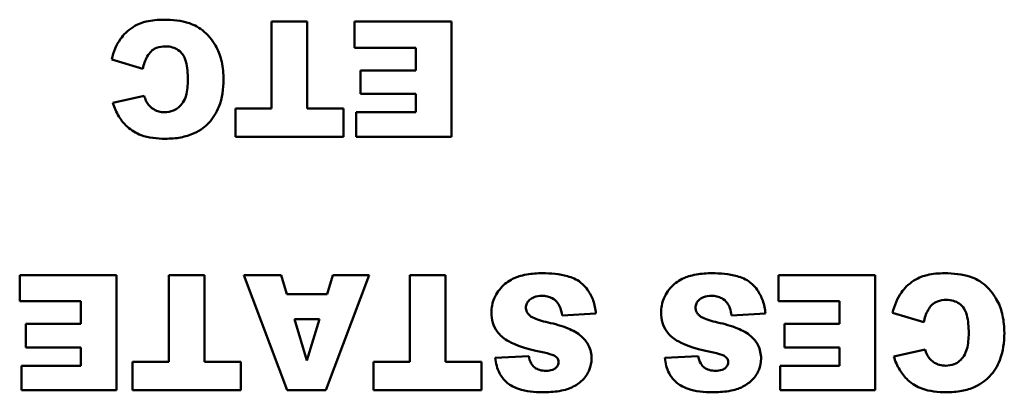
# Model space of a CAD drawing. Header units: inches. Extents: x 8.7 to 68.4, y -2.3 to 39.9.
# Tile 96 of 118: x 46.189 to 47.217, y 36.884 to 37.273. Entities that reach past the tile are written whole.
import ezdxf

# ---------------------------------------------------------------- set-up
doc = ezdxf.new("R2010")
doc.units = ezdxf.units.IN
doc.header["$MEASUREMENT"] = 0
doc.layers.add('Visible Edges(ROSSANSI)', color=7, linetype='Continuous', lineweight=50)

msp = doc.modelspace()

# ---------------------------------------------------------------- linework, layer by layer
at = {"layer": 'Visible Edges(ROSSANSI)'}
for p, q in [((46.4895, 37.2705), (46.4524, 37.2705)), ((46.4524, 37.2705), (46.4524, 37.1801)), ((46.4895, 37.1801), (46.4895, 37.2705)), ((46.6401, 37.2705), (46.5389, 37.2705)), ((46.5389, 37.2705), (46.5389, 37.2433)), ((46.6401, 37.1505), (46.6401, 37.2705)), ((46.5389, 37.2433), (46.6029, 37.2433)), ((46.6029, 37.2433), (46.6029, 37.2196)), ((46.2854, 37.2312), (46.3179, 37.2214)), ((46.6029, 37.2196), (46.5453, 37.2196)), ((46.5453, 37.2196), (46.5453, 37.1951)), ((46.3194, 37.193), (46.2866, 37.1857)), ((46.5453, 37.1951), (46.6029, 37.1951)), ((46.6029, 37.1951), (46.6029, 37.1761)), ((46.4145, 37.1801), (46.4145, 37.1505)), ((46.4524, 37.1801), (46.4145, 37.1801)), ((46.5274, 37.1801), (46.4895, 37.1801)), ((46.5274, 37.1505), (46.5274, 37.1801)), ((46.5408, 37.1761), (46.5408, 37.1505)), ((46.6029, 37.1761), (46.5408, 37.1761)), ((46.4145, 37.1505), (46.5274, 37.1505)), ((46.5408, 37.1505), (46.6401, 37.1505)), ((46.2905, 37.006), (46.1893, 37.006)), ((46.1893, 37.006), (46.1893, 36.9789)), ((46.2905, 36.886), (46.2905, 37.006)), ((46.3822, 37.006), (46.3451, 37.006)), ((46.3451, 37.006), (46.3451, 36.9157)), ((46.3822, 36.9157), (46.3822, 37.006)), ((46.4623, 37.006), (46.4235, 37.006)), ((46.4235, 37.006), (46.4686, 36.886)), ((46.4683, 36.9862), (46.4623, 37.006)), ((46.5091, 36.886), (46.5543, 37.006)), ((46.5164, 37.006), (46.5105, 36.9862)), ((46.5543, 37.006), (46.5164, 37.006)), ((46.6339, 37.006), (46.5968, 37.006)), ((46.5968, 37.006), (46.5968, 36.9157)), ((46.6339, 36.9157), (46.6339, 37.006)), ((47.0827, 37.006), (46.9815, 37.006)), ((46.9815, 37.006), (46.9815, 36.9789)), ((47.0827, 36.886), (47.0827, 37.006)), ((46.5105, 36.9862), (46.4683, 36.9862)), ((46.1893, 36.9789), (46.2533, 36.9789)), ((46.2533, 36.9789), (46.2533, 36.9552)), ((46.9815, 36.9789), (47.0455, 36.9789)), ((47.0455, 36.9789), (47.0455, 36.9552)), ((46.7556, 36.9641), (46.7909, 36.9663)), ((46.9326, 36.9641), (46.968, 36.9663)), ((47.1008, 36.9668), (47.1333, 36.957)), ((46.2533, 36.9552), (46.1957, 36.9552)), ((46.1957, 36.9552), (46.1957, 36.9307)), ((46.4761, 36.9602), (46.5024, 36.9602)), ((46.4893, 36.9171), (46.4761, 36.9602)), ((46.5024, 36.9602), (46.4893, 36.9171)), ((47.0455, 36.9552), (46.9878, 36.9552)), ((46.9878, 36.9552), (46.9878, 36.9307)), ((46.1957, 36.9307), (46.2533, 36.9307)), ((46.2533, 36.9307), (46.2533, 36.9117)), ((46.7208, 36.9218), (46.6858, 36.9198)), ((46.8979, 36.9218), (46.8629, 36.9198)), ((46.9878, 36.9307), (47.0455, 36.9307)), ((47.0455, 36.9307), (47.0455, 36.9117)), ((47.1348, 36.9285), (47.102, 36.9213)), ((46.1912, 36.9117), (46.1912, 36.886)), ((46.2533, 36.9117), (46.1912, 36.9117)), ((46.3072, 36.9157), (46.3072, 36.886)), ((46.3451, 36.9157), (46.3072, 36.9157)), ((46.4201, 36.9157), (46.3822, 36.9157)), ((46.4201, 36.886), (46.4201, 36.9157)), ((46.5589, 36.9157), (46.5589, 36.886)), ((46.5968, 36.9157), (46.5589, 36.9157)), ((46.6717, 36.9157), (46.6339, 36.9157)), ((46.6717, 36.886), (46.6717, 36.9157)), ((46.9833, 36.9117), (46.9833, 36.886)), ((47.0455, 36.9117), (46.9833, 36.9117)), ((46.1912, 36.886), (46.2905, 36.886)), ((46.3072, 36.886), (46.4201, 36.886)), ((46.4686, 36.886), (46.5091, 36.886)), ((46.5589, 36.886), (46.6717, 36.886)), ((46.9833, 36.886), (47.0827, 36.886))]:
    msp.add_line(p, q, dxfattribs=at)
for points, knots in [([(46.3397, 37.2725), (46.3336, 37.2725), (46.3274, 37.272), (46.318, 37.2698), (46.313, 37.2682), (46.3018, 37.2612), (46.2976, 37.2567), (46.2901, 37.2462), (46.2872, 37.2388), (46.2854, 37.2312)], [-0.1934272, -0.1934272, -0.1934272, -0.1934272, -0.1338203, -0.1338203, -0.098542, -0.098542, -0.0595575, -0.0595575, 0, 0, 0, 0]), ([(46.4021, 37.2102), (46.4021, 37.2163), (46.4015, 37.2226), (46.3991, 37.2339), (46.3973, 37.2391), (46.3922, 37.2486), (46.3879, 37.2548), (46.377, 37.2644), (46.3719, 37.267), (46.3582, 37.2716), (46.3486, 37.2725), (46.3397, 37.2725)], [-0.2623484, -0.2623484, -0.2623484, -0.2623484, -0.2069375, -0.2069375, -0.1582333, -0.1582333, -0.1101951, -0.1101951, -0.0680408, -0.0680408, 0, 0, 0, 0]), ([(46.3179, 37.2214), (46.3188, 37.2258), (46.3202, 37.2303), (46.3237, 37.2363), (46.325, 37.2381), (46.3281, 37.2411), (46.33, 37.2423), (46.3352, 37.2443), (46.3385, 37.2447), (46.3418, 37.2447)], [-0.08627067, -0.08627067, -0.08627067, -0.08627067, -0.05732111, -0.05732111, -0.04211097, -0.04211097, -0.02471717, -0.02471717, 0, 0, 0, 0]), ([(46.3418, 37.2447), (46.3442, 37.2447), (46.3466, 37.2444), (46.3511, 37.2431), (46.3531, 37.2422), (46.3571, 37.2394), (46.3584, 37.2378), (46.3608, 37.2348), (46.362, 37.2319), (46.3644, 37.2232), (46.3649, 37.2165), (46.3649, 37.2099)], [-0.1042143, -0.1042143, -0.1042143, -0.1042143, -0.0953982, -0.0953982, -0.0873261, -0.0873261, -0.0779982, -0.0779982, -0.0501258, -0.0501258, 0, 0, 0, 0]), ([(46.3414, 37.1484), (46.3468, 37.1484), (46.3523, 37.1488), (46.3624, 37.1507), (46.367, 37.1521), (46.3788, 37.1574), (46.3836, 37.1616), (46.3914, 37.1698), (46.3949, 37.1755), (46.4008, 37.1907), (46.4021, 37.2006), (46.4021, 37.2102)], [-0.2034181, -0.2034181, -0.2034181, -0.2034181, -0.1801687, -0.1801687, -0.1593546, -0.1593546, -0.1246853, -0.1246853, -0.0731426, -0.0731426, 0, 0, 0, 0]), ([(46.3649, 37.2099), (46.3649, 37.2046), (46.3644, 37.1986), (46.3623, 37.1909), (46.3612, 37.1884), (46.3598, 37.1863)], [-0.06090304, -0.06090304, -0.06090304, -0.06090304, -0.01986028, -0.01986028, 0, 0, 0, 0]), ([(46.3229, 37.185), (46.3222, 37.186), (46.3216, 37.1871), (46.3204, 37.1897), (46.3199, 37.1914), (46.3194, 37.193)], [-0.02167364, -0.02167364, -0.02167364, -0.02167364, -0.01249046, -0.01249046, 0, 0, 0, 0]), ([(46.2866, 37.1857), (46.2882, 37.1808), (46.2902, 37.1761), (46.2953, 37.1678), (46.2981, 37.1642), (46.306, 37.1569), (46.3109, 37.1541), (46.324, 37.1493), (46.3329, 37.1484), (46.3414, 37.1484)], [-0.1712794, -0.1712794, -0.1712794, -0.1712794, -0.1370868, -0.1370868, -0.1063798, -0.1063798, -0.0646198, -0.0646198, 0, 0, 0, 0]), ([(46.3406, 37.1761), (46.3386, 37.1761), (46.3365, 37.1763), (46.3333, 37.1772), (46.3314, 37.1778), (46.3267, 37.1807), (46.3247, 37.1826), (46.3229, 37.185)], [-0.07138551, -0.07138551, -0.07138551, -0.07138551, -0.0414231, -0.0414231, -0.02224958, -0.02224958, 0, 0, 0, 0]), ([(46.3598, 37.1863), (46.3585, 37.1843), (46.357, 37.1826), (46.3537, 37.1797), (46.3518, 37.1786), (46.3469, 37.1766), (46.3438, 37.1761), (46.3406, 37.1761)], [-0.0580387, -0.0580387, -0.0580387, -0.0580387, -0.04064536, -0.04064536, -0.0241319, -0.0241319, 0, 0, 0, 0]), ([(46.7351, 37.0081), (46.7297, 37.0081), (46.7242, 37.0078), (46.7125, 37.0057), (46.7083, 37.0041), (46.7011, 37.0008), (46.6968, 36.998), (46.6888, 36.9899), (46.6862, 36.9851), (46.6828, 36.9771), (46.6819, 36.9721), (46.6819, 36.967)], [-0.1116521, -0.1116521, -0.1116521, -0.1116521, -0.1016227, -0.1016227, -0.0895655, -0.0895655, -0.0666991, -0.0666991, -0.0389809, -0.0389809, 0, 0, 0, 0]), ([(46.7909, 36.9663), (46.7906, 36.9708), (46.7897, 36.9753), (46.7868, 36.9836), (46.7848, 36.9873), (46.7811, 36.9926), (46.7786, 36.9958), (46.7709, 37.0017), (46.7661, 37.0037), (46.7531, 37.0074), (46.7437, 37.0081), (46.7351, 37.0081)], [-0.2792457, -0.2792457, -0.2792457, -0.2792457, -0.2067611, -0.2067611, -0.1382631, -0.1382631, -0.1032784, -0.1032784, -0.0650505, -0.0650505, 0, 0, 0, 0]), ([(46.9122, 37.0081), (46.9068, 37.0081), (46.9013, 37.0078), (46.8896, 37.0057), (46.8853, 37.0041), (46.8781, 37.0008), (46.8739, 36.998), (46.8658, 36.9899), (46.8633, 36.9851), (46.8599, 36.9771), (46.859, 36.9721), (46.859, 36.967)], [-0.1116521, -0.1116521, -0.1116521, -0.1116521, -0.1016227, -0.1016227, -0.0895655, -0.0895655, -0.0666991, -0.0666991, -0.0389809, -0.0389809, 0, 0, 0, 0]), ([(46.968, 36.9663), (46.9676, 36.9708), (46.9667, 36.9753), (46.9638, 36.9836), (46.9619, 36.9873), (46.9581, 36.9926), (46.9557, 36.9958), (46.948, 37.0017), (46.9432, 37.0037), (46.9301, 37.0074), (46.9207, 37.0081), (46.9122, 37.0081)], [-0.2792457, -0.2792457, -0.2792457, -0.2792457, -0.2067611, -0.2067611, -0.1382631, -0.1382631, -0.1032784, -0.1032784, -0.0650505, -0.0650505, 0, 0, 0, 0]), ([(47.1551, 37.0081), (47.149, 37.0081), (47.1428, 37.0076), (47.1334, 37.0054), (47.1284, 37.0038), (47.1172, 36.9968), (47.113, 36.9923), (47.1055, 36.9818), (47.1026, 36.9744), (47.1008, 36.9668)], [-0.1934272, -0.1934272, -0.1934272, -0.1934272, -0.1338203, -0.1338203, -0.098542, -0.098542, -0.0595575, -0.0595575, 0, 0, 0, 0]), ([(47.2175, 36.9458), (47.2175, 36.9519), (47.2169, 36.9582), (47.2145, 36.9695), (47.2127, 36.9746), (47.2076, 36.9841), (47.2033, 36.9904), (47.1924, 37), (47.1873, 37.0026), (47.1736, 37.0072), (47.164, 37.0081), (47.1551, 37.0081)], [-0.2623484, -0.2623484, -0.2623484, -0.2623484, -0.2069375, -0.2069375, -0.1582333, -0.1582333, -0.1101951, -0.1101951, -0.0680408, -0.0680408, 0, 0, 0, 0]), ([(46.7179, 36.9722), (46.7179, 36.9729), (46.718, 36.9737), (46.7183, 36.9751), (46.7186, 36.9758), (46.7195, 36.9779), (46.7205, 36.9792), (46.7228, 36.9814), (46.7243, 36.9825), (46.729, 36.9842), (46.7318, 36.9846), (46.7344, 36.9846)], [-0.0719674, -0.0719674, -0.0719674, -0.0719674, -0.06379806, -0.06379806, -0.05568408, -0.05568408, -0.03812483, -0.03812483, -0.02053126, -0.02053126, 0, 0, 0, 0]), ([(46.7344, 36.9846), (46.7364, 36.9846), (46.7384, 36.9844), (46.7421, 36.9835), (46.7438, 36.9829), (46.7476, 36.9808), (46.7494, 36.9792), (46.751, 36.9773)], [-0.04785209, -0.04785209, -0.04785209, -0.04785209, -0.0326965, -0.0326965, -0.01886617, -0.01886617, 0, 0, 0, 0]), ([(46.895, 36.9722), (46.895, 36.9729), (46.8951, 36.9737), (46.8954, 36.9751), (46.8956, 36.9758), (46.8966, 36.9779), (46.8976, 36.9792), (46.8999, 36.9814), (46.9013, 36.9825), (46.906, 36.9842), (46.9088, 36.9846), (46.9115, 36.9846)], [-0.0719674, -0.0719674, -0.0719674, -0.0719674, -0.06379806, -0.06379806, -0.05568408, -0.05568408, -0.03812483, -0.03812483, -0.02053126, -0.02053126, 0, 0, 0, 0]), ([(46.9115, 36.9846), (46.9135, 36.9846), (46.9155, 36.9844), (46.9192, 36.9835), (46.9209, 36.9829), (46.9246, 36.9808), (46.9265, 36.9792), (46.928, 36.9773)], [-0.04785209, -0.04785209, -0.04785209, -0.04785209, -0.0326965, -0.0326965, -0.01886617, -0.01886617, 0, 0, 0, 0]), ([(46.7221, 36.9639), (46.7213, 36.9646), (46.7206, 36.9653), (46.7195, 36.9668), (46.719, 36.9676), (46.7182, 36.9696), (46.7179, 36.9709), (46.7179, 36.9722)], [-0.02452063, -0.02452063, -0.02452063, -0.02452063, -0.01688069, -0.01688069, -0.00993742, -0.00993742, 0, 0, 0, 0]), ([(46.751, 36.9773), (46.7522, 36.9756), (46.7532, 36.9737), (46.7547, 36.9693), (46.7552, 36.9667), (46.7556, 36.9641)], [-0.03547416, -0.03547416, -0.03547416, -0.03547416, -0.01963103, -0.01963103, 0, 0, 0, 0]), ([(46.8991, 36.9639), (46.8984, 36.9646), (46.8977, 36.9653), (46.8966, 36.9668), (46.8961, 36.9676), (46.8952, 36.9696), (46.895, 36.9709), (46.895, 36.9722)], [-0.02452063, -0.02452063, -0.02452063, -0.02452063, -0.01688069, -0.01688069, -0.00993742, -0.00993742, 0, 0, 0, 0]), ([(46.928, 36.9773), (46.9293, 36.9756), (46.9302, 36.9737), (46.9318, 36.9693), (46.9323, 36.9667), (46.9326, 36.9641)], [-0.03547416, -0.03547416, -0.03547416, -0.03547416, -0.01963103, -0.01963103, 0, 0, 0, 0]), ([(47.1333, 36.957), (47.1342, 36.9614), (47.1356, 36.9659), (47.1391, 36.9719), (47.1404, 36.9737), (47.1435, 36.9767), (47.1454, 36.9779), (47.1506, 36.9799), (47.1539, 36.9803), (47.1572, 36.9803)], [-0.08627067, -0.08627067, -0.08627067, -0.08627067, -0.05732111, -0.05732111, -0.04211097, -0.04211097, -0.02471717, -0.02471717, 0, 0, 0, 0]), ([(47.1572, 36.9803), (47.1596, 36.9803), (47.162, 36.98), (47.1665, 36.9787), (47.1685, 36.9778), (47.1725, 36.975), (47.1738, 36.9734), (47.1762, 36.9704), (47.1774, 36.9675), (47.1798, 36.9588), (47.1803, 36.9521), (47.1803, 36.9455)], [-0.1042143, -0.1042143, -0.1042143, -0.1042143, -0.0953982, -0.0953982, -0.0873261, -0.0873261, -0.0779982, -0.0779982, -0.0501258, -0.0501258, 0, 0, 0, 0]), ([(46.6819, 36.967), (46.6819, 36.9634), (46.6824, 36.9599), (46.6843, 36.9536), (46.6858, 36.9503), (46.6907, 36.9435), (46.6943, 36.9405), (46.7033, 36.9349), (46.7124, 36.9306), (46.7369, 36.9253)], [-0.5995832, -0.5995832, -0.5995832, -0.5995832, -0.4581175, -0.4581175, -0.3374607, -0.3374607, -0.1905298, -0.1905298, 0, 0, 0, 0]), ([(46.741, 36.9568), (46.7345, 36.9583), (46.7289, 36.96), (46.7241, 36.9624), (46.7229, 36.9631), (46.7221, 36.9639)], [-0.03678535, -0.03678535, -0.03678535, -0.03678535, -0.00878684, -0.00878684, 0, 0, 0, 0]), ([(46.859, 36.967), (46.859, 36.9634), (46.8594, 36.9599), (46.8614, 36.9536), (46.8628, 36.9503), (46.8678, 36.9435), (46.8714, 36.9405), (46.8804, 36.9349), (46.8895, 36.9306), (46.9139, 36.9253)], [-0.5995832, -0.5995832, -0.5995832, -0.5995832, -0.4581175, -0.4581175, -0.3374607, -0.3374607, -0.1905298, -0.1905298, 0, 0, 0, 0]), ([(46.9181, 36.9568), (46.9116, 36.9583), (46.906, 36.96), (46.9011, 36.9624), (46.9, 36.9631), (46.8991, 36.9639)], [-0.03678535, -0.03678535, -0.03678535, -0.03678535, -0.00878684, -0.00878684, 0, 0, 0, 0]), ([(46.7759, 36.9423), (46.7719, 36.9458), (46.7669, 36.9485), (46.7554, 36.9532), (46.748, 36.9553), (46.741, 36.9568)], [-0.09455123, -0.09455123, -0.09455123, -0.09455123, -0.05439136, -0.05439136, 0, 0, 0, 0]), ([(46.953, 36.9423), (46.949, 36.9458), (46.9439, 36.9485), (46.9324, 36.9532), (46.9251, 36.9553), (46.9181, 36.9568)], [-0.09455123, -0.09455123, -0.09455123, -0.09455123, -0.05439136, -0.05439136, 0, 0, 0, 0]), ([(46.7864, 36.9191), (46.7864, 36.9215), (46.7862, 36.9239), (46.7851, 36.9286), (46.7844, 36.9308), (46.7815, 36.9365), (46.779, 36.9396), (46.7759, 36.9423)], [-0.06735087, -0.06735087, -0.06735087, -0.06735087, -0.04875334, -0.04875334, -0.03105094, -0.03105094, 0, 0, 0, 0]), ([(46.9635, 36.9191), (46.9635, 36.9215), (46.9632, 36.9239), (46.9622, 36.9286), (46.9614, 36.9308), (46.9586, 36.9365), (46.956, 36.9396), (46.953, 36.9423)], [-0.06735087, -0.06735087, -0.06735087, -0.06735087, -0.04875334, -0.04875334, -0.03105094, -0.03105094, 0, 0, 0, 0]), ([(47.1568, 36.884), (47.1622, 36.884), (47.1677, 36.8844), (47.1778, 36.8863), (47.1824, 36.8877), (47.1942, 36.893), (47.199, 36.8972), (47.2068, 36.9054), (47.2103, 36.9111), (47.2162, 36.9263), (47.2175, 36.9362), (47.2175, 36.9458)], [-0.2034181, -0.2034181, -0.2034181, -0.2034181, -0.1801687, -0.1801687, -0.1593546, -0.1593546, -0.1246853, -0.1246853, -0.0731426, -0.0731426, 0, 0, 0, 0]), ([(47.1803, 36.9455), (47.1803, 36.9402), (47.1798, 36.9342), (47.1777, 36.9265), (47.1766, 36.924), (47.1752, 36.9218)], [-0.06090304, -0.06090304, -0.06090304, -0.06090304, -0.01986028, -0.01986028, 0, 0, 0, 0]), ([(46.7391, 36.9064), (46.7367, 36.9064), (46.7344, 36.9066), (46.7303, 36.9078), (46.7286, 36.9086), (46.7261, 36.9105), (46.7247, 36.9118), (46.7221, 36.9163), (46.7213, 36.9191), (46.7208, 36.9218)], [-0.09840579, -0.09840579, -0.09840579, -0.09840579, -0.0658385, -0.0658385, -0.0397251, -0.0397251, -0.02123876, -0.02123876, 0, 0, 0, 0]), ([(46.7369, 36.9253), (46.7412, 36.9244), (46.7449, 36.9234), (46.7481, 36.9219), (46.7488, 36.9214), (46.7493, 36.9209)], [-0.02660079, -0.02660079, -0.02660079, -0.02660079, -0.00578557, -0.00578557, 0, 0, 0, 0]), ([(46.7493, 36.9209), (46.7499, 36.9205), (46.7504, 36.92), (46.7512, 36.919), (46.7515, 36.9185), (46.752, 36.9173), (46.7521, 36.9166), (46.7521, 36.9158)], [-0.01527857, -0.01527857, -0.01527857, -0.01527857, -0.01009745, -0.01009745, -0.00551869, -0.00551869, 0, 0, 0, 0]), ([(46.9161, 36.9064), (46.9138, 36.9064), (46.9114, 36.9066), (46.9074, 36.9078), (46.9057, 36.9086), (46.9031, 36.9105), (46.9018, 36.9118), (46.8992, 36.9163), (46.8983, 36.9191), (46.8979, 36.9218)], [-0.09840579, -0.09840579, -0.09840579, -0.09840579, -0.0658385, -0.0658385, -0.0397251, -0.0397251, -0.02123876, -0.02123876, 0, 0, 0, 0]), ([(46.9139, 36.9253), (46.9183, 36.9244), (46.922, 36.9234), (46.9251, 36.9219), (46.9258, 36.9214), (46.9264, 36.9209)], [-0.02660079, -0.02660079, -0.02660079, -0.02660079, -0.00578557, -0.00578557, 0, 0, 0, 0]), ([(46.9264, 36.9209), (46.9269, 36.9205), (46.9274, 36.92), (46.9282, 36.919), (46.9285, 36.9185), (46.929, 36.9173), (46.9292, 36.9166), (46.9292, 36.9158)], [-0.01527857, -0.01527857, -0.01527857, -0.01527857, -0.01009745, -0.01009745, -0.00551869, -0.00551869, 0, 0, 0, 0]), ([(47.102, 36.9213), (47.1036, 36.9164), (47.1056, 36.9117), (47.1107, 36.9034), (47.1135, 36.8998), (47.1214, 36.8925), (47.1263, 36.8897), (47.1394, 36.8849), (47.1483, 36.884), (47.1568, 36.884)], [-0.1712794, -0.1712794, -0.1712794, -0.1712794, -0.1370868, -0.1370868, -0.1063798, -0.1063798, -0.0646198, -0.0646198, 0, 0, 0, 0]), ([(47.1383, 36.9206), (47.1376, 36.9216), (47.137, 36.9227), (47.1358, 36.9253), (47.1353, 36.927), (47.1348, 36.9285)], [-0.02167364, -0.02167364, -0.02167364, -0.02167364, -0.01249046, -0.01249046, 0, 0, 0, 0]), ([(47.1752, 36.9218), (47.1739, 36.9199), (47.1724, 36.9182), (47.1691, 36.9153), (47.1672, 36.9142), (47.1623, 36.9122), (47.1592, 36.9117), (47.156, 36.9117)], [-0.0580387, -0.0580387, -0.0580387, -0.0580387, -0.04064536, -0.04064536, -0.0241319, -0.0241319, 0, 0, 0, 0]), ([(46.6858, 36.9198), (46.6865, 36.9143), (46.6879, 36.9088), (46.6923, 36.9003), (46.6947, 36.8971), (46.7002, 36.8923), (46.704, 36.8896), (46.7181, 36.8848), (46.7271, 36.884), (46.7354, 36.884)], [-0.265126, -0.265126, -0.265126, -0.265126, -0.1774462, -0.1774462, -0.1131793, -0.1131793, -0.0632734, -0.0632734, 0, 0, 0, 0]), ([(46.7354, 36.884), (46.7411, 36.884), (46.7471, 36.8843), (46.7594, 36.8864), (46.7634, 36.888), (46.7699, 36.891), (46.7737, 36.8934), (46.7807, 36.9004), (46.7828, 36.9042), (46.7856, 36.911), (46.7864, 36.9149), (46.7864, 36.9191)], [-0.09735248, -0.09735248, -0.09735248, -0.09735248, -0.08733388, -0.08733388, -0.07554372, -0.07554372, -0.05557704, -0.05557704, -0.03149812, -0.03149812, 0, 0, 0, 0]), ([(46.7521, 36.9158), (46.7521, 36.9152), (46.7521, 36.9146), (46.7518, 36.9134), (46.7516, 36.9128), (46.7508, 36.9112), (46.7501, 36.9102), (46.7484, 36.9087), (46.7473, 36.9079), (46.7436, 36.9066), (46.7412, 36.9064), (46.7391, 36.9064)], [-0.06266337, -0.06266337, -0.06266337, -0.06266337, -0.05428358, -0.05428358, -0.04620224, -0.04620224, -0.03049361, -0.03049361, -0.01657494, -0.01657494, 0, 0, 0, 0]), ([(46.8629, 36.9198), (46.8636, 36.9143), (46.8649, 36.9088), (46.8694, 36.9003), (46.8718, 36.8971), (46.8772, 36.8923), (46.8811, 36.8896), (46.8952, 36.8848), (46.9041, 36.884), (46.9124, 36.884)], [-0.265126, -0.265126, -0.265126, -0.265126, -0.1774462, -0.1774462, -0.1131793, -0.1131793, -0.0632734, -0.0632734, 0, 0, 0, 0]), ([(46.9124, 36.884), (46.9181, 36.884), (46.9241, 36.8843), (46.9364, 36.8864), (46.9405, 36.888), (46.9469, 36.891), (46.9507, 36.8934), (46.9578, 36.9004), (46.9598, 36.9042), (46.9627, 36.911), (46.9635, 36.9149), (46.9635, 36.9191)], [-0.09735248, -0.09735248, -0.09735248, -0.09735248, -0.08733388, -0.08733388, -0.07554372, -0.07554372, -0.05557704, -0.05557704, -0.03149812, -0.03149812, 0, 0, 0, 0]), ([(46.9292, 36.9158), (46.9292, 36.9152), (46.9291, 36.9146), (46.9289, 36.9134), (46.9287, 36.9128), (46.9279, 36.9112), (46.9272, 36.9102), (46.9255, 36.9087), (46.9244, 36.9079), (46.9206, 36.9066), (46.9183, 36.9064), (46.9161, 36.9064)], [-0.06266337, -0.06266337, -0.06266337, -0.06266337, -0.05428358, -0.05428358, -0.04620224, -0.04620224, -0.03049361, -0.03049361, -0.01657494, -0.01657494, 0, 0, 0, 0]), ([(47.156, 36.9117), (47.154, 36.9117), (47.1519, 36.9119), (47.1487, 36.9128), (47.1468, 36.9134), (47.1421, 36.9162), (47.1401, 36.9182), (47.1383, 36.9206)], [-0.07138551, -0.07138551, -0.07138551, -0.07138551, -0.0414231, -0.0414231, -0.02224958, -0.02224958, 0, 0, 0, 0])]:
    msp.add_open_spline(points, degree=3, knots=knots, dxfattribs=at)

doc.saveas('drawing.dxf')
